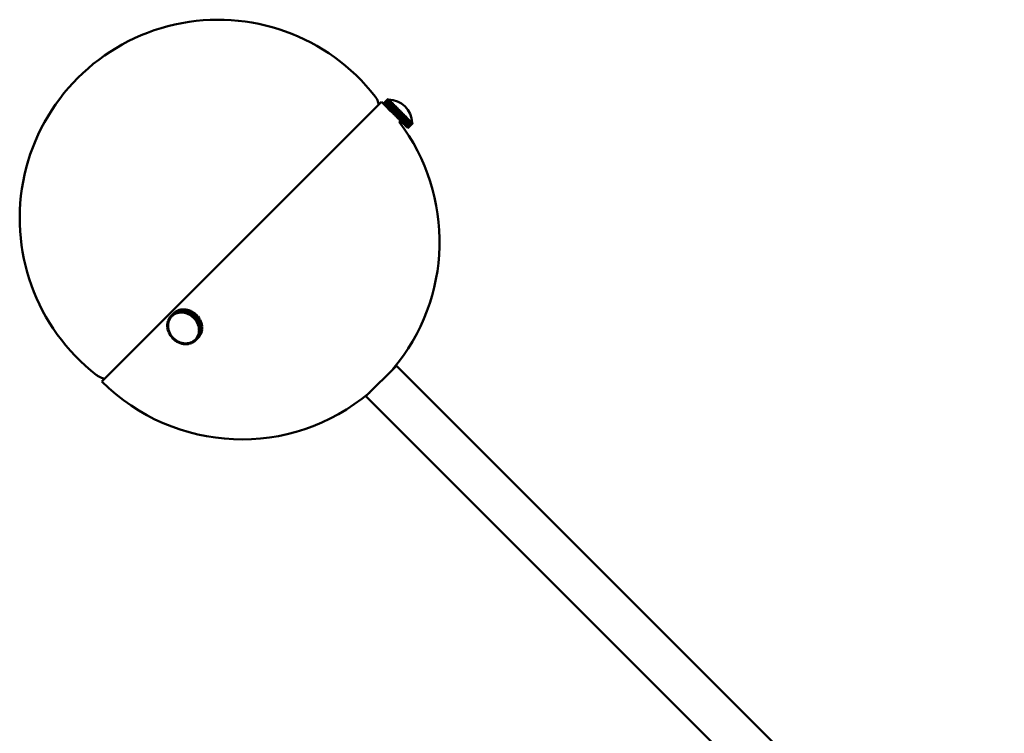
# Model space of a CAD drawing. Header units: millimetres. Extents: x 381 to 3103, y 17 to 2472.
# Tile 4 of 36: x 507 to 805, y 868 to 1083. Entities that reach past the tile are written whole.
import ezdxf

# ---------------------------------------------------------------- set-up
doc = ezdxf.new("R2010")
doc.units = ezdxf.units.MM
doc.header["$LTSCALE"] = 12
doc.layers.add('Widoczne (ISO)', color=7, linetype='Continuous', lineweight=50)

msp = doc.modelspace()

# ---------------------------------------------------------------- linework, layer by layer
at = {"layer": 'Widoczne (ISO)'}
for p, q in [((618.39, 1059.37), (616.97, 1057.95)), ((616.99, 1057.93), (618.41, 1059.35)), ((618.41, 1059.34), (617, 1057.93)), ((617.05, 1057.87), (618.46, 1059.29)), ((618.47, 1059.28), (617.06, 1057.87)), ((617.15, 1057.78), (618.56, 1059.19)), ((618.57, 1059.18), (617.16, 1057.77)), ((617.29, 1057.64), (618.7, 1059.05)), ((618.72, 1059.04), (617.3, 1057.62)), ((617.46, 1057.46), (618.88, 1058.88)), ((618.89, 1058.86), (617.48, 1057.45)), ((618.41, 1059.35), (618.39, 1059.37)), ((618.41, 1059.34), (618.41, 1059.35)), ((618.46, 1059.29), (618.41, 1059.34)), ((618.47, 1059.28), (618.46, 1059.29)), ((618.56, 1059.19), (618.47, 1059.28)), ((618.57, 1059.18), (618.56, 1059.19)), ((618.7, 1059.05), (618.57, 1059.18)), ((618.72, 1059.04), (618.7, 1059.05)), ((618.88, 1058.88), (618.72, 1059.04)), ((618.89, 1058.86), (618.88, 1058.88)), ((619.09, 1058.67), (618.89, 1058.86)), ((616.45, 1058.48), (531.95, 973.98)), ((615.6, 1057.63), (615.31, 1058.57)), ((616.97, 1057.95), (616.99, 1057.93)), ((617, 1057.93), (616.99, 1057.93)), ((617, 1057.93), (617.05, 1057.87)), ((617.06, 1057.87), (617.05, 1057.87)), ((617.06, 1057.87), (617.15, 1057.78)), ((617.16, 1057.77), (617.15, 1057.78)), ((617.16, 1057.77), (617.29, 1057.64)), ((617.3, 1057.62), (617.29, 1057.64)), ((617.3, 1057.62), (617.46, 1057.46)), ((617.48, 1057.45), (617.46, 1057.46)), ((617.48, 1057.45), (617.67, 1057.25)), ((617.67, 1057.25), (619.09, 1058.67)), ((617.69, 1057.23), (617.67, 1057.25)), ((619.11, 1058.65), (617.69, 1057.23)), ((617.69, 1057.23), (617.91, 1057.01)), ((617.91, 1057.01), (619.33, 1058.43)), ((617.94, 1056.99), (617.91, 1057.01)), ((619.35, 1058.4), (617.94, 1056.99)), ((617.94, 1056.99), (618.19, 1056.74)), ((618.19, 1056.74), (619.6, 1058.15)), ((618.21, 1056.71), (618.19, 1056.74)), ((619.63, 1058.13), (618.21, 1056.71)), ((618.21, 1056.71), (618.49, 1056.44)), ((618.49, 1056.44), (619.9, 1057.85)), ((618.52, 1056.41), (618.49, 1056.44)), ((619.93, 1057.82), (618.52, 1056.41)), ((618.52, 1056.41), (618.81, 1056.11)), ((618.81, 1056.11), (620.23, 1057.53)), ((618.84, 1056.08), (618.81, 1056.11)), ((620.26, 1057.5), (618.84, 1056.08)), ((618.84, 1056.08), (619.16, 1055.77)), ((619.11, 1058.65), (619.09, 1058.67)), ((619.33, 1058.43), (619.11, 1058.65)), ((619.16, 1055.77), (620.57, 1057.18)), ((620.61, 1057.15), (619.19, 1055.73)), ((619.35, 1058.4), (619.33, 1058.43)), ((619.6, 1058.15), (619.35, 1058.4)), ((619.52, 1055.4), (620.94, 1056.82)), ((620.97, 1056.79), (619.55, 1055.37)), ((619.63, 1058.13), (619.6, 1058.15)), ((619.9, 1057.85), (619.63, 1058.13)), ((619.93, 1057.82), (619.9, 1057.85)), ((619.9, 1055.03), (621.31, 1056.44)), ((620.23, 1057.53), (619.93, 1057.82)), ((621.35, 1056.41), (619.93, 1054.99)), ((620.26, 1057.5), (620.23, 1057.53)), ((620.57, 1057.18), (620.26, 1057.5)), ((620.28, 1054.65), (621.69, 1056.06)), ((620.31, 1054.62), (621.72, 1056.03)), ((621.73, 1056.02), (620.32, 1054.61)), ((620.61, 1057.15), (620.57, 1057.18)), ((620.94, 1056.82), (620.61, 1057.15)), ((620.97, 1056.79), (620.94, 1056.82)), ((621.31, 1056.44), (620.97, 1056.79)), ((621.35, 1056.41), (621.31, 1056.44)), ((621.69, 1056.06), (621.35, 1056.41)), ((621.72, 1056.03), (621.69, 1056.06)), ((621.72, 1056.03), (621.73, 1056.02)), ((622.08, 1055.67), (621.73, 1056.02)), ((619.19, 1055.73), (619.16, 1055.77)), ((619.28, 1055.65), (619.18, 1055.55)), ((619.19, 1055.73), (619.52, 1055.4)), ((619.55, 1055.37), (619.52, 1055.4)), ((619.55, 1055.37), (619.9, 1055.03)), ((619.93, 1054.99), (619.9, 1055.03)), ((619.93, 1054.99), (620.28, 1054.65)), ((620.31, 1054.62), (620.28, 1054.65)), ((620.31, 1054.62), (620.32, 1054.61)), ((620.32, 1054.61), (620.67, 1054.26)), ((620.67, 1054.26), (622.08, 1055.67)), ((620.68, 1054.25), (620.67, 1054.26)), ((620.68, 1054.25), (622.09, 1055.66)), ((620.68, 1054.25), (620.69, 1054.23)), ((622.11, 1055.64), (620.69, 1054.23)), ((620.69, 1054.23), (620.7, 1054.22)), ((622.12, 1055.64), (620.7, 1054.22)), ((620.7, 1054.22), (621.06, 1053.87)), ((621.06, 1053.87), (622.47, 1055.28)), ((622.48, 1055.27), (621.06, 1053.86)), ((621.06, 1053.87), (621.06, 1053.86)), ((621.06, 1053.86), (621.09, 1053.83)), ((622.51, 1055.25), (621.09, 1053.83)), ((621.09, 1053.83), (621.44, 1053.48)), ((621.44, 1053.48), (622.86, 1054.9)), ((621.44, 1053.48), (621.48, 1053.45)), ((622.89, 1054.86), (621.48, 1053.45)), ((621.48, 1053.45), (621.82, 1053.11)), ((622.1, 1052.82), (621.72, 1052.44)), ((621.82, 1053.11), (623.23, 1054.52)), ((621.82, 1053.11), (621.85, 1053.07)), ((623.27, 1054.49), (621.85, 1053.07)), ((621.85, 1053.07), (622.18, 1052.74)), ((622.09, 1055.66), (622.08, 1055.67)), ((622.09, 1055.66), (622.11, 1055.64)), ((622.11, 1055.64), (622.12, 1055.64)), ((622.47, 1055.28), (622.12, 1055.64)), ((622.18, 1052.74), (623.6, 1054.16)), ((623.63, 1054.13), (622.21, 1052.71)), ((622.47, 1055.28), (622.48, 1055.27)), ((622.48, 1055.27), (622.51, 1055.25)), ((622.86, 1054.9), (622.51, 1055.25)), ((622.53, 1052.4), (623.94, 1053.81)), ((623.97, 1053.78), (622.56, 1052.37)), ((622.86, 1054.9), (622.89, 1054.86)), ((622.86, 1052.07), (624.27, 1053.48)), ((623.23, 1054.52), (622.89, 1054.86)), ((624.3, 1053.45), (622.89, 1052.04)), ((623.16, 1051.76), (624.58, 1053.18)), ((624.6, 1053.15), (623.19, 1051.74)), ((623.23, 1054.52), (623.27, 1054.49)), ((623.6, 1054.16), (623.27, 1054.49)), ((623.44, 1051.49), (624.85, 1052.9)), ((624.88, 1052.88), (623.46, 1051.46)), ((623.6, 1054.16), (623.63, 1054.13)), ((623.94, 1053.81), (623.63, 1054.13)), ((623.94, 1053.81), (623.97, 1053.78)), ((624.27, 1053.48), (623.97, 1053.78)), ((624.27, 1053.48), (624.3, 1053.45)), ((624.58, 1053.18), (624.3, 1053.45)), ((624.58, 1053.18), (624.6, 1053.15)), ((624.85, 1052.9), (624.6, 1053.15)), ((624.85, 1052.9), (624.88, 1052.88)), ((625.1, 1052.66), (624.88, 1052.88)), ((622.18, 1052.74), (622.21, 1052.71)), ((622.21, 1052.71), (622.53, 1052.4)), ((622.53, 1052.4), (622.56, 1052.37)), ((622.56, 1052.37), (622.86, 1052.07)), ((622.86, 1052.07), (622.89, 1052.04)), ((622.89, 1052.04), (623.16, 1051.76)), ((623.16, 1051.76), (623.19, 1051.74)), ((623.19, 1051.74), (623.44, 1051.49)), ((623.44, 1051.49), (623.46, 1051.46)), ((623.46, 1051.46), (623.68, 1051.24)), ((623.68, 1051.24), (625.1, 1052.66)), ((623.68, 1051.24), (623.71, 1051.22)), ((625.12, 1052.63), (623.71, 1051.22)), ((623.71, 1051.22), (623.9, 1051.03)), ((623.9, 1051.03), (625.31, 1052.44)), ((623.9, 1051.03), (623.92, 1051.01)), ((625.33, 1052.42), (623.92, 1051.01)), ((623.92, 1051.01), (624.08, 1050.85)), ((624.08, 1050.85), (625.49, 1052.26)), ((624.08, 1050.85), (624.09, 1050.83)), ((625.51, 1052.25), (624.09, 1050.83)), ((624.09, 1050.83), (624.22, 1050.71)), ((624.22, 1050.71), (625.63, 1052.12)), ((624.22, 1050.71), (624.23, 1050.7)), ((625.64, 1052.11), (624.23, 1050.7)), ((624.23, 1050.7), (624.32, 1050.6)), ((624.32, 1050.6), (625.74, 1052.02)), ((624.32, 1050.6), (624.33, 1050.6)), ((625.74, 1052.01), (624.33, 1050.6)), ((624.33, 1050.6), (624.38, 1050.54)), ((624.38, 1050.54), (625.8, 1051.96)), ((624.38, 1050.54), (624.39, 1050.54)), ((625.8, 1051.95), (624.39, 1050.54)), ((624.39, 1050.54), (624.41, 1050.52)), ((624.41, 1050.52), (625.82, 1051.93)), ((625.82, 1051.93), (624.41, 1050.52)), ((624.41, 1050.52), (624.41, 1050.52)), ((625.1, 1052.66), (625.12, 1052.63)), ((625.31, 1052.44), (625.12, 1052.63)), ((625.31, 1052.44), (625.33, 1052.42)), ((625.49, 1052.26), (625.33, 1052.42)), ((625.49, 1052.26), (625.51, 1052.25)), ((625.63, 1052.12), (625.51, 1052.25)), ((625.63, 1052.12), (625.64, 1052.11)), ((625.74, 1052.02), (625.64, 1052.11)), ((625.74, 1052.02), (625.74, 1052.01)), ((625.8, 1051.96), (625.74, 1052.01)), ((625.8, 1051.96), (625.8, 1051.95)), ((625.82, 1051.93), (625.8, 1051.95)), ((625.82, 1051.93), (625.82, 1051.93)), ((552.37, 993.22), (552.62, 993.57)), ((552.62, 993.57), (552.65, 993.6)), ((552.82, 993.42), (552.62, 993.57)), ((552.65, 993.61), (552.95, 993.92)), ((552.83, 993.43), (552.65, 993.61)), ((552.69, 993.24), (552.82, 993.42)), ((552.82, 993.42), (552.87, 993.47)), ((552.83, 993.43), (552.98, 993.59)), ((552.89, 993.49), (552.83, 993.43)), ((552.95, 993.92), (553.65, 994.63)), ((553.13, 993.75), (552.95, 993.92)), ((553.69, 994.66), (552.98, 993.95)), ((552.98, 993.95), (553.31, 994.23)), ((553.14, 993.77), (552.98, 993.95)), ((552.98, 993.59), (553.13, 993.75)), ((553.07, 993.69), (553.19, 993.8)), ((553.13, 993.75), (553.14, 993.77)), ((553.14, 993.77), (553.31, 993.91)), ((553.31, 994.23), (554.02, 994.94)), ((553.47, 994.04), (553.31, 994.23)), ((553.31, 993.91), (553.47, 994.04)), ((554.05, 994.97), (553.34, 994.26)), ((553.34, 994.26), (553.71, 994.5)), ((553.49, 994.06), (553.34, 994.26)), ((553.47, 994.04), (553.49, 994.06)), ((553.49, 994.06), (553.67, 994.18)), ((553.65, 994.63), (553.65, 994.63)), ((553.67, 994.18), (553.86, 994.3)), ((554.02, 994.94), (553.69, 994.66)), ((553.71, 994.5), (554.42, 995.2)), ((553.86, 994.3), (553.71, 994.5)), ((554.45, 995.23), (553.75, 994.52)), ((553.75, 994.52), (554.14, 994.71)), ((553.87, 994.31), (553.75, 994.52)), ((553.86, 994.3), (553.87, 994.31)), ((553.87, 994.31), (554.07, 994.4)), ((554.02, 994.93), (554.02, 994.94)), ((554.42, 995.2), (554.05, 994.97)), ((554.07, 994.4), (554.27, 994.5)), ((554.14, 994.71), (554.85, 995.42)), ((554.27, 994.5), (554.14, 994.71)), ((554.89, 995.44), (554.18, 994.73)), ((554.18, 994.73), (554.6, 994.88)), ((554.29, 994.51), (554.18, 994.73)), ((554.27, 994.5), (554.28, 994.52)), ((554.29, 994.51), (554.49, 994.58)), ((554.42, 995.19), (554.42, 995.2)), ((554.85, 995.42), (554.45, 995.23)), ((554.49, 994.58), (554.7, 994.66)), ((554.6, 994.88), (555.3, 995.59)), ((554.7, 994.66), (554.6, 994.88)), ((555.35, 995.6), (554.64, 994.89)), ((554.64, 994.89), (555.08, 995)), ((554.72, 994.67), (554.64, 994.89)), ((554.7, 994.66), (554.72, 994.68)), ((554.72, 994.67), (554.94, 994.72)), ((554.86, 995.41), (554.85, 995.42)), ((555.3, 995.59), (554.89, 995.44)), ((554.94, 994.72), (555.16, 994.77)), ((555.08, 995), (555.78, 995.7)), ((555.16, 994.77), (555.08, 995)), ((555.83, 995.71), (555.12, 995)), ((555.12, 995), (555.57, 995.06)), ((555.18, 994.77), (555.12, 995)), ((555.16, 994.77), (555.18, 994.79)), ((555.18, 994.77), (555.41, 994.8)), ((555.31, 995.57), (555.3, 995.59)), ((555.78, 995.7), (555.35, 995.6)), ((555.41, 994.8), (555.63, 994.83)), ((555.57, 995.06), (556.28, 995.77)), ((555.63, 994.83), (555.57, 995.06)), ((556.33, 995.77), (555.62, 995.06)), ((555.62, 995.06), (556.08, 995.07)), ((555.66, 994.83), (555.62, 995.06)), ((555.63, 994.83), (555.65, 994.85)), ((555.66, 994.83), (555.89, 994.83)), ((555.79, 995.68), (555.78, 995.7)), ((556.28, 995.77), (555.83, 995.71)), ((555.89, 994.83), (556.12, 994.83)), ((556.08, 995.07), (556.79, 995.77)), ((556.12, 994.83), (556.08, 995.07)), ((556.12, 994.83), (556.14, 994.85)), ((556.84, 995.77), (556.13, 995.06)), ((556.14, 994.83), (556.13, 995.06)), ((556.13, 995.06), (556.6, 995.02)), ((556.14, 994.83), (556.37, 994.81)), ((556.29, 995.73), (556.28, 995.77)), ((556.79, 995.77), (556.33, 995.77)), ((556.37, 994.81), (556.61, 994.79)), ((556.6, 995.02), (557.3, 995.73)), ((556.61, 994.79), (556.6, 995.02)), ((556.61, 994.79), (556.63, 994.81)), ((556.63, 994.79), (556.64, 995.01)), ((556.63, 994.79), (556.86, 994.74)), ((557.35, 995.72), (556.64, 995.01)), ((556.64, 995.01), (557.11, 994.92)), ((556.8, 995.73), (556.79, 995.77)), ((557.3, 995.73), (556.84, 995.77)), ((556.86, 994.74), (557.1, 994.69)), ((557.1, 994.69), (557.11, 994.92)), ((557.1, 994.69), (557.13, 994.72)), ((557.11, 994.92), (557.82, 995.63)), ((557.12, 994.69), (557.16, 994.91)), ((557.12, 994.69), (557.35, 994.62)), ((557.86, 995.62), (557.16, 994.91)), ((557.16, 994.91), (557.62, 994.77)), ((557.31, 995.68), (557.3, 995.73)), ((557.82, 995.63), (557.35, 995.72)), ((557.35, 994.62), (557.58, 994.55)), ((557.58, 994.55), (557.62, 994.77)), ((557.58, 994.55), (557.62, 994.58)), ((557.6, 994.54), (557.66, 994.76)), ((557.6, 994.54), (557.83, 994.45)), ((557.62, 994.77), (558.33, 995.48)), ((558.37, 995.46), (557.66, 994.76)), ((557.66, 994.76), (558.12, 994.57)), ((557.81, 995.57), (557.82, 995.63)), ((557.83, 994.45), (558.06, 994.36)), ((558.33, 995.48), (557.86, 995.62)), ((558.06, 994.36), (558.12, 994.57)), ((558.06, 994.36), (558.1, 994.4)), ((558.08, 994.35), (558.16, 994.55)), ((558.08, 994.35), (558.29, 994.23)), ((558.12, 994.57), (558.82, 995.28)), ((558.87, 995.26), (558.16, 994.55)), ((558.16, 994.55), (558.6, 994.32)), ((558.29, 994.23), (558.51, 994.12)), ((558.31, 995.4), (558.33, 995.48)), ((558.82, 995.28), (558.37, 995.46)), ((558.51, 994.12), (558.6, 994.32)), ((558.51, 994.12), (558.57, 994.18)), ((558.53, 994.1), (558.64, 994.29)), ((558.53, 994.1), (558.74, 993.97)), ((558.6, 994.32), (559.3, 995.03)), ((559.35, 995), (558.64, 994.29)), ((558.64, 994.29), (559.06, 994.02)), ((558.74, 993.97), (558.95, 993.83)), ((558.8, 995.19), (558.82, 995.28)), ((559.3, 995.03), (558.87, 995.26)), ((558.95, 993.83), (559.06, 994.02)), ((558.95, 993.83), (559.06, 993.94)), ((558.97, 993.82), (559.1, 994)), ((558.97, 993.82), (559.16, 993.67)), ((559.06, 994.02), (559.76, 994.73)), ((559.8, 994.7), (559.1, 994)), ((559.1, 994), (559.49, 993.69)), ((559.16, 993.67), (559.36, 993.51)), ((559.26, 994.91), (559.3, 995.03)), ((559.76, 994.73), (559.35, 995)), ((559.36, 993.51), (560.07, 994.22)), ((559.36, 993.51), (559.49, 993.69)), ((559.38, 993.5), (559.53, 993.65)), ((559.38, 993.5), (559.56, 993.32)), ((559.49, 993.69), (560.2, 994.39)), ((560.23, 994.36), (559.53, 993.65)), ((559.53, 993.65), (559.89, 993.31)), ((559.67, 994.57), (559.76, 994.73)), ((559.74, 993.15), (560.45, 993.86)), ((560.47, 993.84), (559.76, 993.13)), ((560.2, 994.39), (559.8, 994.7)), ((559.89, 993.31), (560.6, 994.02)), ((560.63, 993.98), (559.92, 993.27)), ((560.07, 994.22), (560.2, 994.39)), ((560.81, 993.45), (560.1, 992.74)), ((560.6, 994.02), (560.23, 994.36)), ((560.25, 992.9), (560.96, 993.61)), ((560.99, 993.57), (560.29, 992.86)), ((560.45, 993.86), (560.6, 994.02)), ((560.47, 993.84), (560.63, 993.98)), ((560.96, 993.61), (560.63, 993.98)), ((560.81, 993.45), (560.99, 993.57)), ((561.29, 993.16), (560.99, 993.57)), ((551.69, 990.89), (551.72, 991.35)), ((551.93, 990.84), (551.69, 990.89)), ((551.69, 990.84), (551.73, 990.88)), ((551.93, 990.82), (551.69, 990.84)), ((551.72, 990.38), (551.69, 990.84)), ((551.72, 991.39), (551.8, 991.84)), ((551.95, 991.32), (551.72, 991.39)), ((551.72, 991.35), (551.75, 991.38)), ((551.95, 991.3), (551.72, 991.35)), ((551.95, 990.36), (551.72, 990.38)), ((551.72, 990.33), (551.76, 990.37)), ((551.8, 991.84), (551.83, 991.87)), ((552.03, 991.77), (551.8, 991.84)), ((551.81, 991.88), (551.93, 992.31)), ((552.03, 991.79), (551.81, 991.88)), ((551.93, 992.31), (551.96, 992.35)), ((552.15, 992.22), (551.93, 992.31)), ((551.93, 990.84), (551.94, 991.07)), ((551.93, 990.85), (551.93, 990.84)), ((551.93, 990.82), (551.93, 990.83)), ((551.94, 990.59), (551.93, 990.82)), ((551.94, 992.36), (552.11, 992.76)), ((552.16, 992.24), (551.94, 992.36)), ((551.94, 991.07), (551.95, 991.3)), ((551.95, 990.36), (551.94, 990.59)), ((551.95, 991.32), (551.99, 991.55)), ((551.96, 991.33), (551.95, 991.32)), ((551.95, 991.3), (551.96, 991.31)), ((551.99, 991.55), (552.03, 991.77)), ((552.03, 991.79), (552.09, 992.01)), ((552.04, 991.8), (552.03, 991.79)), ((552.03, 991.77), (552.04, 991.78)), ((552.09, 992.01), (552.15, 992.22)), ((552.11, 992.76), (552.14, 992.79)), ((552.33, 992.65), (552.11, 992.76)), ((552.13, 992.8), (552.34, 993.18)), ((552.34, 992.67), (552.13, 992.8)), ((552.15, 992.22), (552.16, 992.23)), ((552.16, 992.24), (552.25, 992.44)), ((552.17, 992.25), (552.16, 992.24)), ((552.25, 992.44), (552.33, 992.65)), ((552.33, 992.65), (552.34, 992.66)), ((552.34, 993.18), (552.38, 993.22)), ((552.55, 993.05), (552.34, 993.18)), ((552.34, 992.67), (552.45, 992.86)), ((552.35, 992.68), (552.34, 992.67)), ((552.56, 993.07), (552.37, 993.22)), ((552.45, 992.86), (552.55, 993.05)), ((552.55, 993.05), (552.57, 993.07)), ((552.56, 993.07), (552.69, 993.24)), ((552.59, 993.09), (552.56, 993.07)), ((559.56, 993.32), (559.74, 993.15)), ((559.74, 993.15), (559.89, 993.31)), ((559.76, 993.13), (559.92, 993.27)), ((559.76, 993.13), (559.92, 992.95)), ((559.92, 993.27), (560.25, 992.9)), ((559.92, 992.95), (560.09, 992.76)), ((560.09, 992.76), (560.25, 992.9)), ((560.1, 992.74), (560.29, 992.86)), ((560.1, 992.74), (560.25, 992.54)), ((560.25, 992.54), (560.4, 992.34)), ((560.29, 992.86), (560.58, 992.46)), ((560.4, 992.34), (560.58, 992.46)), ((560.41, 992.32), (560.61, 992.42)), ((560.49, 992.4), (560.41, 992.32)), ((560.41, 992.32), (560.54, 992.11)), ((560.54, 992.11), (560.66, 991.89)), ((560.58, 992.46), (561.29, 993.16)), ((561.31, 993.12), (560.61, 992.42)), ((560.61, 992.42), (560.86, 991.99)), ((560.66, 991.89), (560.86, 991.99)), ((560.68, 991.87), (560.88, 991.95)), ((560.73, 991.92), (560.68, 991.87)), ((560.68, 991.87), (560.78, 991.65)), ((560.78, 991.65), (560.89, 991.43)), ((560.86, 991.99), (561.57, 992.7)), ((561.59, 992.65), (560.88, 991.95)), ((560.88, 991.95), (561.1, 991.5)), ((560.89, 991.43), (561.1, 991.5)), ((560.9, 991.41), (561.11, 991.46)), ((560.93, 991.45), (560.9, 991.41)), ((560.9, 991.41), (560.98, 991.18)), ((560.98, 991.18), (561.06, 990.95)), ((561.06, 990.95), (561.28, 991)), ((561.1, 990.96), (561.07, 990.93)), ((561.07, 990.93), (561.3, 990.96)), ((561.07, 990.93), (561.13, 990.7)), ((561.1, 991.5), (561.8, 992.21)), ((561.82, 992.17), (561.11, 991.46)), ((561.11, 991.46), (561.28, 991)), ((561.13, 990.7), (561.19, 990.46)), ((561.18, 993.05), (561.31, 993.12)), ((561.19, 990.46), (561.42, 990.49)), ((561.22, 990.47), (561.19, 990.44)), ((561.19, 990.44), (561.23, 990.21)), ((561.19, 990.44), (561.43, 990.44)), ((561.28, 991), (561.99, 991.71)), ((562, 991.66), (561.3, 990.96)), ((561.3, 990.96), (561.42, 990.49)), ((561.57, 992.7), (561.31, 993.12)), ((561.42, 990.49), (562.12, 991.2)), ((562.13, 991.15), (561.43, 990.44)), ((561.43, 990.44), (561.5, 989.98)), ((561.49, 992.62), (561.59, 992.65)), ((561.5, 989.98), (562.2, 990.68)), ((562.21, 990.64), (561.5, 989.93)), ((561.8, 992.21), (561.59, 992.65)), ((561.74, 992.15), (561.82, 992.17)), ((561.99, 991.71), (561.82, 992.17)), ((561.93, 991.65), (562, 991.66)), ((562.12, 991.2), (562, 991.66)), ((562.07, 991.15), (562.13, 991.15)), ((562.2, 990.68), (562.13, 991.15)), ((562.16, 990.64), (562.21, 990.64)), ((562.23, 990.17), (562.21, 990.64)), ((551.95, 990.33), (551.72, 990.33)), ((551.79, 989.86), (551.72, 990.33)), ((552.02, 989.87), (551.79, 989.86)), ((551.8, 989.82), (551.85, 989.86)), ((552.03, 989.84), (551.8, 989.82)), ((551.92, 989.35), (551.8, 989.82)), ((552.15, 989.38), (551.92, 989.35)), ((551.94, 989.31), (551.99, 989.36)), ((552.16, 989.36), (551.94, 989.31)), ((552.1, 988.85), (551.94, 989.31)), ((551.95, 990.36), (551.95, 990.36)), ((551.95, 990.33), (551.96, 990.34)), ((551.99, 990.1), (551.95, 990.33)), ((552.02, 989.87), (551.99, 990.1)), ((552.03, 989.87), (552.02, 989.87)), ((552.03, 989.84), (552.03, 989.85)), ((552.09, 989.61), (552.03, 989.84)), ((552.15, 989.38), (552.09, 989.61)), ((552.32, 988.9), (552.1, 988.85)), ((552.33, 988.88), (552.12, 988.8)), ((552.12, 988.8), (552.19, 988.87)), ((552.33, 988.36), (552.12, 988.8)), ((552.15, 989.38), (552.15, 989.38)), ((552.16, 989.36), (552.16, 989.36)), ((552.24, 989.13), (552.16, 989.36)), ((552.32, 988.9), (552.24, 989.13)), ((552.33, 988.9), (552.32, 988.9)), ((552.33, 988.88), (552.34, 988.88)), ((552.44, 988.66), (552.33, 988.88)), ((552.54, 988.44), (552.33, 988.36)), ((552.55, 988.41), (552.36, 988.32)), ((552.36, 988.32), (552.44, 988.4)), ((552.61, 987.89), (552.36, 988.32)), ((552.54, 988.44), (552.44, 988.66)), ((552.55, 988.44), (552.54, 988.44)), ((552.55, 988.41), (552.56, 988.42)), ((552.68, 988.2), (552.55, 988.41)), ((552.81, 987.99), (552.61, 987.89)), ((552.82, 987.97), (552.64, 987.85)), ((552.64, 987.85), (552.75, 987.96)), ((552.93, 987.45), (552.64, 987.85)), ((552.81, 987.99), (552.68, 988.2)), ((552.81, 987.99), (552.81, 987.99)), ((552.82, 987.97), (552.83, 987.97)), ((552.97, 987.77), (552.82, 987.97)), ((553.11, 987.57), (552.93, 987.45)), ((552.96, 987.41), (553.12, 987.57)), ((553.13, 987.55), (552.96, 987.41)), ((553.29, 987.03), (552.96, 987.41)), ((553.11, 987.57), (552.97, 987.77)), ((553.12, 987.57), (553.11, 987.57)), ((553.13, 987.55), (553.13, 987.55)), ((553.29, 987.36), (553.13, 987.55)), ((561.27, 987.41), (560.57, 986.7)), ((560.59, 986.73), (561.3, 987.44)), ((560.77, 987.45), (560.67, 987.26)), ((560.88, 987.64), (560.77, 987.45)), ((561.56, 987.79), (560.85, 987.09)), ((560.87, 987.12), (561.58, 987.83)), ((561.09, 987.5), (560.87, 987.12)), ((560.89, 987.65), (560.88, 987.64)), ((560.88, 987.64), (561.09, 987.5)), ((560.97, 987.86), (560.89, 987.66)), ((560.89, 987.66), (561.11, 987.54)), ((561.06, 988.07), (560.97, 987.86)), ((560.98, 987.09), (561.27, 987.41)), ((561.12, 988.3), (561.06, 988.09)), ((561.06, 988.09), (561.29, 987.99)), ((561.07, 988.08), (561.06, 988.07)), ((561.06, 988.07), (561.27, 987.95)), ((561.79, 988.21), (561.09, 987.5)), ((561.11, 987.54), (561.81, 988.25)), ((561.27, 987.95), (561.11, 987.54)), ((561.19, 988.52), (561.12, 988.3)), ((561.23, 988.76), (561.19, 988.54)), ((561.19, 988.54), (561.42, 988.47)), ((561.2, 988.53), (561.19, 988.52)), ((561.19, 988.52), (561.41, 988.42)), ((561.23, 990.21), (561.27, 989.97)), ((561.26, 988.98), (561.23, 988.76)), ((561.28, 989), (561.26, 988.98)), ((561.26, 988.98), (561.49, 988.91)), ((561.27, 989.97), (561.5, 989.98)), ((561.29, 989.97), (561.27, 989.95)), ((561.27, 989.95), (561.28, 989.72)), ((561.27, 989.95), (561.5, 989.93)), ((561.28, 989.23), (561.27, 989)), ((561.27, 989), (561.5, 988.96)), ((561.98, 988.66), (561.27, 987.95)), ((561.27, 987.41), (561.27, 987.41)), ((561.28, 989.72), (561.29, 989.49)), ((561.29, 989.46), (561.28, 989.23)), ((561.29, 989.49), (561.53, 989.46)), ((561.31, 989.48), (561.29, 989.46)), ((561.29, 989.46), (561.53, 989.42)), ((561.29, 987.99), (562, 988.7)), ((561.41, 988.42), (561.29, 987.99)), ((561.3, 987.44), (561.56, 987.79)), ((562.12, 989.13), (561.41, 988.42)), ((561.42, 988.47), (562.13, 989.17)), ((561.49, 988.91), (561.42, 988.47)), ((562.2, 989.62), (561.49, 988.91)), ((561.5, 989.93), (561.53, 989.46)), ((561.5, 988.96), (562.21, 989.67)), ((561.53, 989.42), (561.5, 988.96)), ((561.53, 989.46), (562.23, 990.17)), ((562.23, 990.12), (561.53, 989.42)), ((561.55, 987.8), (561.56, 987.79)), ((561.58, 987.83), (561.79, 988.21)), ((561.78, 988.22), (561.79, 988.21)), ((561.81, 988.25), (561.98, 988.66)), ((561.96, 988.67), (561.98, 988.66)), ((562, 988.7), (562.12, 989.13)), ((562.09, 989.14), (562.12, 989.13)), ((562.13, 989.17), (562.2, 989.62)), ((562.17, 989.63), (562.2, 989.62)), ((562.19, 990.13), (562.23, 990.12)), ((562.21, 989.67), (562.23, 990.12)), ((553.46, 987.17), (553.29, 987.36)), ((553.46, 987.17), (553.29, 987.03)), ((553.48, 987.16), (553.33, 987)), ((553.69, 986.65), (553.33, 987)), ((553.46, 987.18), (553.46, 987.17)), ((553.48, 987.16), (553.48, 987.16)), ((553.66, 986.98), (553.48, 987.16)), ((553.84, 986.81), (553.66, 986.98)), ((553.84, 986.81), (553.69, 986.65)), ((553.85, 986.81), (553.69, 986.65)), ((553.86, 986.8), (553.73, 986.62)), ((554.12, 986.31), (553.73, 986.62)), ((553.84, 986.82), (553.84, 986.81)), ((553.86, 986.8), (553.86, 986.8)), ((554.05, 986.64), (553.86, 986.8)), ((554.25, 986.49), (554.05, 986.64)), ((554.25, 986.49), (554.12, 986.31)), ((554.25, 986.44), (554.12, 986.31)), ((554.27, 986.47), (554.16, 986.28)), ((554.58, 986.01), (554.16, 986.28)), ((554.25, 986.49), (554.25, 986.49)), ((554.27, 986.47), (554.27, 986.48)), ((554.48, 986.34), (554.27, 986.47)), ((554.68, 986.2), (554.48, 986.34)), ((554.68, 986.2), (554.58, 986.01)), ((554.67, 986.1), (554.58, 986.01)), ((554.71, 986.19), (554.62, 985.99)), ((555.06, 985.76), (554.62, 985.99)), ((554.69, 986.21), (554.68, 986.2)), ((554.71, 986.19), (554.71, 986.19)), ((554.92, 986.08), (554.71, 986.19)), ((555.14, 985.96), (554.92, 986.08)), ((555.14, 985.96), (555.06, 985.76)), ((555.13, 985.83), (555.06, 985.76)), ((555.16, 985.95), (555.1, 985.74)), ((555.55, 985.55), (555.1, 985.74)), ((555.15, 985.97), (555.14, 985.96)), ((555.16, 985.95), (555.17, 985.96)), ((555.39, 985.86), (555.16, 985.95)), ((555.61, 985.77), (555.39, 985.86)), ((555.61, 985.77), (555.55, 985.55)), ((555.61, 985.61), (555.55, 985.55)), ((555.64, 985.76), (555.6, 985.54)), ((556.06, 985.4), (555.6, 985.54)), ((555.62, 985.77), (555.61, 985.77)), ((555.64, 985.76), (555.64, 985.76)), ((555.87, 985.69), (555.64, 985.76)), ((556.1, 985.62), (555.87, 985.69)), ((556.1, 985.62), (556.06, 985.4)), ((556.11, 985.45), (556.06, 985.4)), ((556.1, 985.62), (556.1, 985.62)), ((556.12, 985.61), (556.11, 985.38)), ((556.57, 985.29), (556.11, 985.38)), ((556.12, 985.61), (556.13, 985.62)), ((556.35, 985.57), (556.12, 985.61)), ((556.59, 985.52), (556.35, 985.57)), ((556.59, 985.52), (556.57, 985.29)), ((556.62, 985.34), (556.57, 985.29)), ((556.59, 985.53), (556.59, 985.52)), ((556.61, 985.52), (556.62, 985.52)), ((556.61, 985.52), (556.62, 985.29)), ((556.84, 985.5), (556.61, 985.52)), ((557.09, 985.24), (556.62, 985.29)), ((557.08, 985.47), (556.84, 985.5)), ((557.08, 985.48), (557.08, 985.47)), ((557.08, 985.47), (557.09, 985.24)), ((557.13, 985.28), (557.09, 985.24)), ((557.1, 985.47), (557.11, 985.48)), ((557.33, 985.48), (557.1, 985.47)), ((557.1, 985.47), (557.14, 985.24)), ((557.6, 985.25), (557.14, 985.24)), ((557.56, 985.48), (557.33, 985.48)), ((557.57, 985.49), (557.56, 985.48)), ((557.56, 985.48), (557.6, 985.25)), ((557.81, 985.51), (557.58, 985.48)), ((557.58, 985.48), (557.59, 985.49)), ((557.58, 985.48), (557.64, 985.25)), ((557.64, 985.28), (557.6, 985.25)), ((558.1, 985.3), (557.64, 985.25)), ((558.04, 985.54), (557.81, 985.51)), ((558.04, 985.54), (558.04, 985.54)), ((558.04, 985.54), (558.1, 985.3)), ((558.28, 985.59), (558.06, 985.54)), ((558.06, 985.54), (558.06, 985.55)), ((558.06, 985.54), (558.14, 985.31)), ((558.13, 985.34), (558.1, 985.3)), ((558.58, 985.41), (558.14, 985.31)), ((558.49, 985.64), (558.28, 985.59)), ((558.5, 985.65), (558.49, 985.64)), ((558.49, 985.64), (558.58, 985.41)), ((558.72, 985.72), (558.51, 985.65)), ((558.51, 985.65), (558.52, 985.66)), ((558.51, 985.65), (558.62, 985.43)), ((558.61, 985.45), (558.58, 985.41)), ((559.04, 985.58), (558.62, 985.43)), ((558.93, 985.8), (558.72, 985.72)), ((558.94, 985.81), (558.93, 985.8)), ((558.93, 985.8), (559.04, 985.58)), ((559.15, 985.9), (558.95, 985.81)), ((558.95, 985.81), (558.96, 985.82)), ((558.95, 985.81), (559.08, 985.59)), ((559.07, 985.61), (559.04, 985.58)), ((559.47, 985.79), (559.08, 985.59)), ((559.34, 986), (559.15, 985.9)), ((559.36, 986.02), (559.34, 986)), ((559.34, 986), (559.47, 985.79)), ((559.54, 986.13), (559.36, 986.01)), ((559.36, 986.01), (559.38, 986.03)), ((559.36, 986.01), (559.51, 985.81)), ((559.5, 985.82), (559.47, 985.79)), ((559.87, 986.05), (559.51, 985.81)), ((559.73, 986.25), (559.54, 986.13)), ((559.76, 986.28), (559.73, 986.25)), ((559.73, 986.25), (559.87, 986.05)), ((559.91, 986.4), (559.74, 986.26)), ((559.74, 986.26), (559.78, 986.29)), ((559.74, 986.26), (559.91, 986.07)), ((559.9, 986.08), (559.87, 986.05)), ((560.07, 986.54), (559.91, 986.4)), ((560.24, 986.35), (559.91, 986.07)), ((560.1, 986.57), (560.07, 986.54)), ((560.07, 986.54), (560.24, 986.35)), ((560.24, 986.71), (560.09, 986.56)), ((560.09, 986.56), (560.27, 986.38)), ((560.14, 986.62), (560.19, 986.67)), ((560.39, 986.87), (560.24, 986.71)), ((560.27, 986.38), (560.24, 986.35)), ((560.27, 986.38), (560.98, 987.09)), ((560.57, 986.7), (560.27, 986.38)), ((560.4, 986.89), (560.39, 986.87)), ((560.39, 986.87), (560.57, 986.7)), ((560.53, 987.06), (560.4, 986.89)), ((560.4, 986.89), (560.59, 986.73)), ((560.65, 987.24), (560.53, 987.06)), ((560.85, 987.09), (560.59, 986.73)), ((560.67, 987.26), (560.65, 987.24)), ((560.65, 987.24), (560.85, 987.09)), ((560.67, 987.26), (560.87, 987.12)), ((620.9, 978.72), (611.7, 969.53)), ((833.03, 766.59), (620.9, 978.72)), ((532.79, 974.82), (531.86, 975.12)), ((823.84, 757.4), (611.7, 969.53))]:
    msp.add_line(p, q, dxfattribs=at)
for centre, radius, start, end in [((567.13, 1023.3), 60, 37.8759, 232.1241), ((610.54, 1057.07), 5, 17.5057, 37.8759), ((618.39, 1051.94), 7.25, 1.3972, 88.6028), ((574.2, 1016.23), 59.75, 41.1614, 45), ((574.2, 1016.23), 59.75, 319.8002, 37.3055), ((533.36, 979.89), 5, 232.1241, 252.4943), ((574.2, 1016.23), 59.75, 225, 310.1998)]:
    msp.add_arc(centre, radius, start, end, dxfattribs=at)
for centre, major_axis, start_param, end_param in [((556.61, 990.15), (-3.54, 3.54), 0.030892, 0.135612), ((556.61, 990.15), (-3.54, 3.54), 6.209358, 6.314078), ((556.61, 990.15), (-3.54, 3.54), 6.104638, 6.209358), ((556.61, 990.15), (-3.54, 3.54), 5.999918, 6.104638), ((556.61, 990.15), (-3.54, 3.54), 5.895199, 5.999918), ((556.61, 990.15), (-3.54, 3.54), 5.790479, 5.895199), ((556.61, 990.15), (3.54, -3.54), 2.544166, 2.648886), ((556.61, 990.15), (3.54, -3.54), 2.439447, 2.544166), ((556.61, 990.15), (3.54, -3.54), 2.334727, 2.439447), ((556.61, 990.15), (3.54, -3.54), 2.230007, 2.334727), ((556.61, 990.15), (3.54, -3.54), 2.125287, 2.230007), ((556.61, 990.15), (3.54, -3.54), 2.020568, 2.125287), ((556.61, 990.15), (3.54, -3.54), 1.915848, 2.020568), ((556.61, 990.15), (3.54, -3.54), 1.811128, 1.915848), ((556.61, 990.15), (3.54, -3.54), 1.706408, 1.811128), ((556.61, 990.15), (3.54, -3.54), 1.601689, 1.706408), ((557.32, 990.86), (3.54, -3.54), 1.653298, 1.656557), ((557.32, 990.86), (3.54, -3.54), 1.546897, 1.551706), ((557.32, 990.86), (3.54, -3.54), 1.442046, 1.443138), ((556.61, 990.15), (-3.54, 3.54), 0.659211, 0.763931), ((556.61, 990.15), (-3.54, 3.54), 0.554491, 0.659211), ((556.61, 990.15), (-3.54, 3.54), 0.763931, 0.86865), ((556.61, 990.15), (-3.54, 3.54), 0.449771, 0.554491), ((556.61, 990.15), (-3.54, 3.54), 0.345052, 0.449771), ((556.61, 990.15), (-3.54, 3.54), 0.240332, 0.345052), ((556.61, 990.15), (-3.54, 3.54), 0.135612, 0.240332), ((556.61, 990.15), (3.54, -3.54), 1.496969, 1.601689), ((556.61, 990.15), (3.54, -3.54), 1.392249, 1.496969), ((556.61, 990.15), (3.54, -3.54), 1.287529, 1.392249), ((556.61, 990.15), (3.54, -3.54), 1.18281, 1.287529), ((556.61, 990.15), (3.54, -3.54), 1.07809, 1.18281), ((556.61, 990.15), (3.54, -3.54), 0.97337, 1.07809), ((556.61, 990.15), (3.54, -3.54), 0.86865, 0.97337), ((556.61, 990.15), (-3.54, 3.54), 0.86865, 0.97337), ((556.61, 990.15), (-3.54, 3.54), 0.97337, 1.07809), ((556.61, 990.15), (-3.54, 3.54), 1.07809, 1.18281), ((556.61, 990.15), (-3.54, 3.54), 1.18281, 1.287529), ((556.61, 990.15), (-3.54, 3.54), 1.287529, 1.392249), ((556.61, 990.15), (-3.54, 3.54), 1.392249, 1.496969), ((556.61, 990.15), (3.54, -3.54), 0.135612, 0.240332), ((556.61, 990.15), (3.54, -3.54), 0.240332, 0.345052), ((556.61, 990.15), (3.54, -3.54), 0.345052, 0.449771), ((556.61, 990.15), (3.54, -3.54), 0.449771, 0.554491), ((556.61, 990.15), (3.54, -3.54), 0.763931, 0.86865), ((556.61, 990.15), (3.54, -3.54), 0.554491, 0.659211), ((556.61, 990.15), (3.54, -3.54), 0.659211, 0.763931), ((556.61, 990.15), (-3.54, 3.54), 1.496969, 1.601689), ((556.61, 990.15), (-3.54, 3.54), 1.601689, 1.706408), ((556.61, 990.15), (-3.54, 3.54), 1.706408, 1.811128), ((556.61, 990.15), (-3.54, 3.54), 1.811128, 1.915848), ((556.61, 990.15), (-3.54, 3.54), 1.915848, 2.020568), ((556.61, 990.15), (-3.54, 3.54), 2.020568, 2.125287), ((556.61, 990.15), (-3.54, 3.54), 2.125287, 2.230007), ((556.61, 990.15), (-3.54, 3.54), 2.230007, 2.334727), ((556.61, 990.15), (-3.54, 3.54), 2.334727, 2.439447), ((556.61, 990.15), (-3.54, 3.54), 2.439447, 2.544166), ((556.61, 990.15), (-3.54, 3.54), 2.544166, 2.648886), ((556.61, 990.15), (3.54, -3.54), 5.790479, 5.895199), ((556.61, 990.15), (3.54, -3.54), 5.895199, 5.999918), ((556.61, 990.15), (3.54, -3.54), 5.999918, 6.104638), ((556.61, 990.15), (3.54, -3.54), 6.104638, 6.209358), ((556.61, 990.15), (3.54, -3.54), 6.209358, 6.314078), ((556.61, 990.15), (3.54, -3.54), 0.030892, 0.135612)]:
    msp.add_ellipse(centre, major_axis=major_axis, ratio=0.866025, start_param=start_param, end_param=end_param, dxfattribs=at)

doc.saveas('drawing.dxf')
